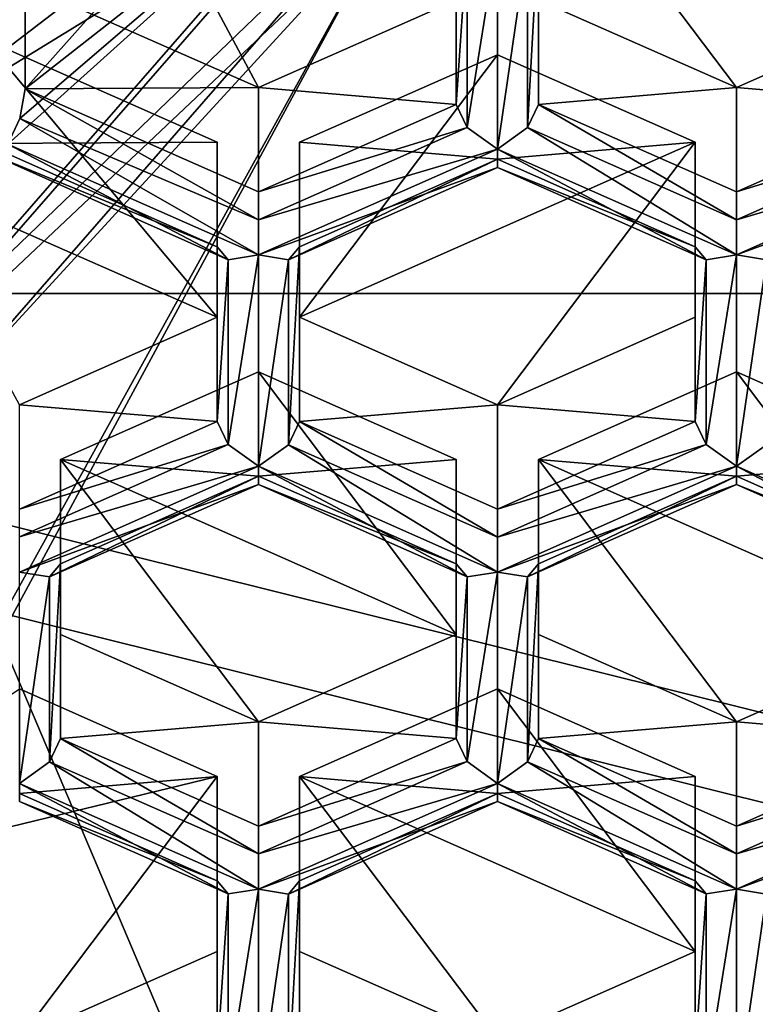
# Model space of a CAD drawing. Header units: millimetres. Extents: x -25 to 30, y -160 to 35.
# Tile 9 of 55: x -5.8 to -3.57, y -149.35 to -146.37. Entities that reach past the tile are written whole.
import ezdxf

# ---------------------------------------------------------------- set-up
doc = ezdxf.new("R2010")
doc.units = ezdxf.units.MM
doc.header["$LTSCALE"] = 81.481481
for name, color, linetype in [('1064', 7, 'CONTINUOUS'), ('1065', 7, 'CONTINUOUS'), ('11', 7, 'CONTINUOUS'), ('182', 7, 'CONTINUOUS'), ('183', 7, 'CONTINUOUS'), ('184', 7, 'CONTINUOUS'), ('202', 7, 'CONTINUOUS'), ('203', 7, 'CONTINUOUS'), ('204', 7, 'CONTINUOUS'), ('206', 7, 'CONTINUOUS'), ('207', 7, 'CONTINUOUS'), ('208', 7, 'CONTINUOUS'), ('209', 7, 'CONTINUOUS'), ('210', 7, 'CONTINUOUS'), ('211', 7, 'CONTINUOUS'), ('212', 7, 'CONTINUOUS'), ('213', 7, 'CONTINUOUS'), ('214', 7, 'CONTINUOUS'), ('215', 7, 'CONTINUOUS'), ('216', 7, 'CONTINUOUS'), ('221', 7, 'CONTINUOUS'), ('222', 7, 'CONTINUOUS'), ('223', 7, 'CONTINUOUS'), ('224', 7, 'CONTINUOUS'), ('225', 7, 'CONTINUOUS'), ('226', 7, 'CONTINUOUS'), ('254', 7, 'CONTINUOUS'), ('258', 7, 'CONTINUOUS'), ('259', 7, 'CONTINUOUS'), ('260', 7, 'CONTINUOUS'), ('261', 7, 'CONTINUOUS'), ('263', 7, 'CONTINUOUS'), ('27', 7, 'CONTINUOUS'), ('28', 7, 'CONTINUOUS'), ('29', 7, 'CONTINUOUS'), ('50', 7, 'CONTINUOUS'), ('615', 7, 'CONTINUOUS'), ('625', 7, 'CONTINUOUS'), ('626', 7, 'CONTINUOUS'), ('627', 7, 'CONTINUOUS'), ('634', 7, 'CONTINUOUS'), ('635', 7, 'CONTINUOUS'), ('644', 7, 'CONTINUOUS'), ('645', 7, 'CONTINUOUS'), ('646', 7, 'CONTINUOUS'), ('651', 7, 'CONTINUOUS'), ('652', 7, 'CONTINUOUS'), ('653', 7, 'CONTINUOUS'), ('66', 7, 'CONTINUOUS'), ('663', 7, 'CONTINUOUS'), ('67', 7, 'CONTINUOUS'), ('671', 7, 'CONTINUOUS'), ('672', 7, 'CONTINUOUS'), ('68', 7, 'CONTINUOUS'), ('681', 7, 'CONTINUOUS'), ('682', 7, 'CONTINUOUS'), ('683', 7, 'CONTINUOUS'), ('69', 7, 'CONTINUOUS'), ('691', 7, 'CONTINUOUS'), ('699', 7, 'CONTINUOUS'), ('70', 7, 'CONTINUOUS'), ('700', 7, 'CONTINUOUS'), ('71', 7, 'CONTINUOUS'), ('783', 7, 'CONTINUOUS'), ('8', 7, 'CONTINUOUS'), ('817', 7, 'CONTINUOUS'), ('832', 7, 'CONTINUOUS'), ('833', 7, 'CONTINUOUS'), ('835', 7, 'CONTINUOUS'), ('880', 7, 'CONTINUOUS'), ('885', 7, 'CONTINUOUS'), ('886', 7, 'CONTINUOUS'), ('887', 7, 'CONTINUOUS'), ('892', 7, 'CONTINUOUS')]:
    doc.layers.add(name, color=color, linetype=linetype)

msp = doc.modelspace()

# ---------------------------------------------------------------- linework, layer by layer
at = {"layer": '1064', "linetype": 'Continuous'}
for points in [[(9.7484, -142.3453, 254.1951), (9.7484, -147.1979, 258.2669), (-9.7484, -142.3453, 254.1951), (9.7484, -142.3453, 254.1951)], [(9.7484, -147.1979, 258.2669), (-9.7484, -147.1979, 258.2669), (-9.7484, -142.3453, 254.1951), (9.7484, -147.1979, 258.2669)], [(9.7484, -147.1979, 258.2669), (6.0249, -151.1239, 261.5612), (-9.7484, -147.1979, 258.2669), (9.7484, -147.1979, 258.2669)], [(6.0249, -151.1239, 261.5612), (-6.0249, -151.1239, 261.5612), (-9.7484, -147.1979, 258.2669), (6.0249, -151.1239, 261.5612)]]:
    msp.add_3dface(points, dxfattribs=at)
at = {"layer": '1065', "linetype": 'Continuous'}
for points in [[(-2.9739, -155.0465, 258.2267), (-2.9739, -141.0111, 246.4717), (-7.7863, -143.6912, 248.7163), (-2.9739, -155.0465, 258.2267)], [(-7.7863, -152.3664, 255.9821), (-2.9739, -155.0465, 258.2267), (-7.7863, -143.6912, 248.7163), (-7.7863, -152.3664, 255.9821)]]:
    msp.add_3dface(points, dxfattribs=at)
at = {"layer": '11', "linetype": 'Continuous'}
for points in [[(0, -149.3521, 270.9966), (-7.6412, -147.4501, 269.4007), (0, -159.9586, 258.3562), (0, -149.3521, 270.9966)], [(0, -159.9586, 258.3562), (-7.6412, -147.4501, 269.4007), (-7.6398, -158.0573, 256.7608), (0, -159.9586, 258.3562)]]:
    msp.add_3dface(points, dxfattribs=at)
at = {"layer": '182', "linetype": 'Continuous'}
for points in [[(-4.35, -148.714, 250.4548), (-3.75, -148.6628, 251.0547), (-4.35, -148.3974, 250.832), (-4.35, -148.714, 250.4548)], [(-3.75, -148.9794, 250.6774), (-3.75, -148.6628, 251.0547), (-4.35, -148.714, 250.4548), (-3.75, -148.9794, 250.6774)]]:
    msp.add_3dface(points, dxfattribs=at)
at = {"layer": '183', "linetype": 'Continuous'}
for points in [[(-4.95, -148.6628, 251.0547), (-4.35, -148.714, 250.4548), (-4.35, -148.3974, 250.832), (-4.95, -148.6628, 251.0547)], [(-4.95, -148.6628, 251.0547), (-4.95, -148.9794, 250.6774), (-4.35, -148.714, 250.4548), (-4.95, -148.6628, 251.0547)]]:
    msp.add_3dface(points, dxfattribs=at)
at = {"layer": '184', "linetype": 'Continuous'}
for points in [[(-5.8, -148.714, 250.4548), (-5.2, -148.6628, 251.0547), (-5.8, -148.3974, 250.832), (-5.8, -148.714, 250.4548)], [(-5.2, -148.9794, 250.6774), (-5.2, -148.6628, 251.0547), (-5.8, -148.714, 250.4548), (-5.2, -148.9794, 250.6774)]]:
    msp.add_3dface(points, dxfattribs=at)
at = {"layer": '202', "linetype": 'Continuous'}
for points in [[(-4.225, -148.0174, 249.8703), (-4.225, -147.7008, 250.2475), (-4.225, -148.2316, 250.6929), (-4.225, -148.0174, 249.8703)], [(-4.225, -148.5481, 250.3156), (-4.225, -148.0174, 249.8703), (-4.225, -148.2316, 250.6929), (-4.225, -148.5481, 250.3156)]]:
    msp.add_3dface(points, dxfattribs=at)
at = {"layer": '203', "linetype": 'Continuous'}
for points in [[(-4.225, -148.5481, 250.3156), (-4.225, -148.2316, 250.6929), (-3.625, -148.4969, 250.9155), (-4.225, -148.5481, 250.3156)], [(-3.625, -148.8135, 250.5383), (-4.225, -148.5481, 250.3156), (-3.625, -148.4969, 250.9155), (-3.625, -148.8135, 250.5383)]]:
    msp.add_3dface(points, dxfattribs=at)
at = {"layer": '204', "linetype": 'Continuous'}
for points in [[(-3.025, -148.5481, 250.3156), (-3.625, -148.4969, 250.9155), (-3.025, -148.2316, 250.6929), (-3.025, -148.5481, 250.3156)], [(-3.625, -148.8135, 250.5383), (-3.625, -148.4969, 250.9155), (-3.025, -148.5481, 250.3156), (-3.625, -148.8135, 250.5383)]]:
    msp.add_3dface(points, dxfattribs=at)
at = {"layer": '206', "linetype": 'Continuous'}
for points in [[(-3.625, -147.752, 249.6476), (-3.025, -147.7008, 250.2475), (-3.625, -147.4355, 250.0249), (-3.625, -147.752, 249.6476)], [(-3.025, -148.0174, 249.8703), (-3.025, -147.7008, 250.2475), (-3.625, -147.752, 249.6476), (-3.025, -148.0174, 249.8703)]]:
    msp.add_3dface(points, dxfattribs=at)
at = {"layer": '207', "linetype": 'Continuous'}
for points in [[(-4.225, -147.7008, 250.2475), (-3.625, -147.752, 249.6476), (-3.625, -147.4355, 250.0249), (-4.225, -147.7008, 250.2475)], [(-4.225, -147.7008, 250.2475), (-4.225, -148.0174, 249.8703), (-3.625, -147.752, 249.6476), (-4.225, -147.7008, 250.2475)]]:
    msp.add_3dface(points, dxfattribs=at)
at = {"layer": '208', "linetype": 'Continuous'}
for points in [[(-5.675, -148.0174, 249.8703), (-5.675, -147.7008, 250.2475), (-5.675, -148.2316, 250.6929), (-5.675, -148.0174, 249.8703)], [(-5.675, -148.5481, 250.3156), (-5.675, -148.0174, 249.8703), (-5.675, -148.2316, 250.6929), (-5.675, -148.5481, 250.3156)]]:
    msp.add_3dface(points, dxfattribs=at)
at = {"layer": '209', "linetype": 'Continuous'}
for points in [[(-5.675, -148.5481, 250.3156), (-5.675, -148.2316, 250.6929), (-5.075, -148.4969, 250.9155), (-5.675, -148.5481, 250.3156)], [(-5.075, -148.8135, 250.5383), (-5.675, -148.5481, 250.3156), (-5.075, -148.4969, 250.9155), (-5.075, -148.8135, 250.5383)]]:
    msp.add_3dface(points, dxfattribs=at)
at = {"layer": '210', "linetype": 'Continuous'}
for points in [[(-4.475, -148.5481, 250.3156), (-5.075, -148.4969, 250.9155), (-4.475, -148.2316, 250.6929), (-4.475, -148.5481, 250.3156)], [(-5.075, -148.8135, 250.5383), (-5.075, -148.4969, 250.9155), (-4.475, -148.5481, 250.3156), (-5.075, -148.8135, 250.5383)]]:
    msp.add_3dface(points, dxfattribs=at)
at = {"layer": '211', "linetype": 'Continuous'}
for points in [[(-4.475, -148.0174, 249.8703), (-4.475, -148.2316, 250.6929), (-4.475, -147.7008, 250.2475), (-4.475, -148.0174, 249.8703)], [(-4.475, -148.5481, 250.3156), (-4.475, -148.2316, 250.6929), (-4.475, -148.0174, 249.8703), (-4.475, -148.5481, 250.3156)]]:
    msp.add_3dface(points, dxfattribs=at)
at = {"layer": '212', "linetype": 'Continuous'}
for points in [[(-5.075, -147.752, 249.6476), (-4.475, -147.7008, 250.2475), (-5.075, -147.4355, 250.0249), (-5.075, -147.752, 249.6476)], [(-4.475, -148.0174, 249.8703), (-4.475, -147.7008, 250.2475), (-5.075, -147.752, 249.6476), (-4.475, -148.0174, 249.8703)]]:
    msp.add_3dface(points, dxfattribs=at)
at = {"layer": '213', "linetype": 'Continuous'}
for points in [[(-5.675, -147.7008, 250.2475), (-5.075, -147.752, 249.6476), (-5.075, -147.4355, 250.0249), (-5.675, -147.7008, 250.2475)], [(-5.675, -147.7008, 250.2475), (-5.675, -148.0174, 249.8703), (-5.075, -147.752, 249.6476), (-5.675, -147.7008, 250.2475)]]:
    msp.add_3dface(points, dxfattribs=at)
at = {"layer": '214', "linetype": 'Continuous'}
for points in [[(-5.2, -147.5862, 249.5084), (-5.8, -147.535, 250.1084), (-5.2, -147.2696, 249.8857), (-5.2, -147.5862, 249.5084)], [(-5.8, -147.8516, 249.7311), (-5.8, -147.535, 250.1084), (-5.2, -147.5862, 249.5084), (-5.8, -147.8516, 249.7311)]]:
    msp.add_3dface(points, dxfattribs=at)
at = {"layer": '215', "linetype": 'Continuous'}
for points in [[(-5.2, -147.0555, 249.0631), (-5.2, -147.2696, 249.8857), (-5.2, -146.7389, 249.4404), (-5.2, -147.0555, 249.0631)], [(-5.2, -147.5862, 249.5084), (-5.2, -147.2696, 249.8857), (-5.2, -147.0555, 249.0631), (-5.2, -147.5862, 249.5084)]]:
    msp.add_3dface(points, dxfattribs=at)
at = {"layer": '216', "linetype": 'Continuous'}
for points in [[(-5.9072, -146.4261, 249.1779), (-5.9072, -146.7427, 248.8006), (-5.2, -146.7389, 249.4404), (-5.9072, -146.4261, 249.1779)], [(-5.9072, -146.7427, 248.8006), (-5.2, -147.0555, 249.0631), (-5.2, -146.7389, 249.4404), (-5.9072, -146.7427, 248.8006)]]:
    msp.add_3dface(points, dxfattribs=at)
at = {"layer": '221', "linetype": 'Continuous'}
for points in [[(-3.75, -147.5862, 249.5084), (-4.35, -147.535, 250.1084), (-3.75, -147.2696, 249.8857), (-3.75, -147.5862, 249.5084)], [(-4.35, -147.8516, 249.7311), (-4.35, -147.535, 250.1084), (-3.75, -147.5862, 249.5084), (-4.35, -147.8516, 249.7311)]]:
    msp.add_3dface(points, dxfattribs=at)
at = {"layer": '222', "linetype": 'Continuous'}
for points in [[(-3.75, -147.0555, 249.0631), (-3.75, -147.2696, 249.8857), (-3.75, -146.7389, 249.4404), (-3.75, -147.0555, 249.0631)], [(-3.75, -147.5862, 249.5084), (-3.75, -147.2696, 249.8857), (-3.75, -147.0555, 249.0631), (-3.75, -147.5862, 249.5084)]]:
    msp.add_3dface(points, dxfattribs=at)
at = {"layer": '223', "linetype": 'Continuous'}
for points in [[(-4.35, -146.7901, 248.8404), (-3.75, -146.7389, 249.4404), (-4.35, -146.4735, 249.2177), (-4.35, -146.7901, 248.8404)], [(-3.75, -147.0555, 249.0631), (-3.75, -146.7389, 249.4404), (-4.35, -146.7901, 248.8404), (-3.75, -147.0555, 249.0631)]]:
    msp.add_3dface(points, dxfattribs=at)
at = {"layer": '224', "linetype": 'Continuous'}
for points in [[(-4.35, -146.7901, 248.8404), (-4.35, -146.4735, 249.2177), (-4.95, -146.7389, 249.4404), (-4.35, -146.7901, 248.8404)], [(-4.95, -147.0555, 249.0631), (-4.35, -146.7901, 248.8404), (-4.95, -146.7389, 249.4404), (-4.95, -147.0555, 249.0631)]]:
    msp.add_3dface(points, dxfattribs=at)
at = {"layer": '225', "linetype": 'Continuous'}
for points in [[(-4.95, -147.0555, 249.0631), (-4.95, -146.7389, 249.4404), (-4.95, -147.2696, 249.8857), (-4.95, -147.0555, 249.0631)], [(-4.95, -147.5862, 249.5084), (-4.95, -147.0555, 249.0631), (-4.95, -147.2696, 249.8857), (-4.95, -147.5862, 249.5084)]]:
    msp.add_3dface(points, dxfattribs=at)
at = {"layer": '226', "linetype": 'Continuous'}
for points in [[(-4.35, -147.535, 250.1084), (-4.95, -147.5862, 249.5084), (-4.95, -147.2696, 249.8857), (-4.35, -147.535, 250.1084)], [(-4.35, -147.535, 250.1084), (-4.35, -147.8516, 249.7311), (-4.95, -147.5862, 249.5084), (-4.35, -147.535, 250.1084)]]:
    msp.add_3dface(points, dxfattribs=at)
at = {"layer": '254', "linetype": 'Continuous'}
for points in [[(-3.025, -146.6242, 248.7013), (-3.625, -146.573, 249.3012), (-3.025, -146.3077, 249.0785), (-3.025, -146.6242, 248.7013)], [(-3.625, -146.8896, 248.9239), (-3.625, -146.573, 249.3012), (-3.025, -146.6242, 248.7013), (-3.625, -146.8896, 248.9239)]]:
    msp.add_3dface(points, dxfattribs=at)
at = {"layer": '258', "linetype": 'Continuous'}
msp.add_3dface([(-4.225, -146.6242, 248.7013), (-4.225, -146.0935, 248.2559), (-4.225, -146.3077, 249.0785), (-4.225, -146.6242, 248.7013)], dxfattribs=at)
at = {"layer": '259', "linetype": 'Continuous'}
for points in [[(-3.625, -146.573, 249.3012), (-4.225, -146.6242, 248.7013), (-4.225, -146.3077, 249.0785), (-3.625, -146.573, 249.3012)], [(-3.625, -146.573, 249.3012), (-3.625, -146.8896, 248.9239), (-4.225, -146.6242, 248.7013), (-3.625, -146.573, 249.3012)]]:
    msp.add_3dface(points, dxfattribs=at)
at = {"layer": '260', "linetype": 'Continuous'}
for points in [[(-4.475, -146.6242, 248.7013), (-5.075, -146.573, 249.3012), (-4.475, -146.3077, 249.0785), (-4.475, -146.6242, 248.7013)], [(-5.075, -146.8896, 248.9239), (-5.075, -146.573, 249.3012), (-4.475, -146.6242, 248.7013), (-5.075, -146.8896, 248.9239)]]:
    msp.add_3dface(points, dxfattribs=at)
at = {"layer": '261', "linetype": 'Continuous'}
msp.add_3dface([(-4.475, -146.6242, 248.7013), (-4.475, -146.3077, 249.0785), (-4.475, -146.0935, 248.2559), (-4.475, -146.6242, 248.7013)], dxfattribs=at)
at = {"layer": '263', "linetype": 'Continuous'}
for points in [[(-5.7822, -146.5768, 248.6615), (-5.7822, -146.2603, 249.0388), (-5.075, -146.573, 249.3012), (-5.7822, -146.5768, 248.6615)], [(-5.7822, -146.5768, 248.6615), (-5.075, -146.573, 249.3012), (-5.075, -146.8896, 248.9239), (-5.7822, -146.5768, 248.6615)]]:
    msp.add_3dface(points, dxfattribs=at)
at = {"layer": '27', "linetype": 'Continuous'}
for points in [[(-4.6669, -145.9568, 247.5581), (-6.0976, -147.597, 248.9344), (-4.6691, -146.041, 247.4612), (-4.6669, -145.9568, 247.5581)], [(-6.0976, -147.597, 248.9344), (-6.6, -149.5318, 250.5579), (-4.6691, -146.041, 247.4612), (-6.0976, -147.597, 248.9344)], [(-4.6691, -146.041, 247.4612), (-6.6, -149.5318, 250.5579), (-6.6, -149.6143, 250.4596), (-4.6691, -146.041, 247.4612)]]:
    msp.add_3dface(points, dxfattribs=at)
at = {"layer": '28', "linetype": 'Continuous'}
for points in [[(-6.1929, -147.4246, 249.0785), (-4.6669, -145.9568, 247.5581), (-4.7398, -145.7587, 247.6807), (-6.1929, -147.4246, 249.0785)], [(-6.0976, -147.597, 248.9344), (-4.6669, -145.9568, 247.5581), (-6.1929, -147.4246, 249.0785), (-6.0976, -147.597, 248.9344)]]:
    msp.add_3dface(points, dxfattribs=at)
at = {"layer": '29', "linetype": 'Continuous'}
for points in [[(-6.1929, -147.4246, 249.0785), (-4.7398, -145.7587, 247.6807), (-5.8349, -146.7444, 248.6389), (-6.1929, -147.4246, 249.0785)], [(-5.8349, -146.7444, 248.6389), (-4.7398, -145.7587, 247.6807), (-5.7982, -146.6667, 248.6151), (-5.8349, -146.7444, 248.6389)], [(-5.7982, -146.6667, 248.6151), (-4.7398, -145.7587, 247.6807), (-5.7822, -146.5768, 248.6615), (-5.7982, -146.6667, 248.6151)], [(-5.7822, -146.5768, 248.6615), (-4.7398, -145.7587, 247.6807), (-5.4476, -146.2006, 248.3273), (-5.7822, -146.5768, 248.6615)]]:
    msp.add_3dface(points, dxfattribs=at)
at = {"layer": '50', "linetype": 'Continuous'}
msp.add_3dface([(-5.7822, -146.5768, 248.6615), (-5.4476, -146.2006, 248.3273), (-5.7822, -146.2603, 249.0388), (-5.7822, -146.5768, 248.6615)], dxfattribs=at)
at = {"layer": '615', "linetype": 'Continuous'}
for points in [[(-4.475, -146.6242, 248.7013), (-4.475, -146.0935, 248.2559), (-4.4414, -146.1335, 248.1781), (-4.475, -146.6242, 248.7013)], [(-4.225, -146.0935, 248.2559), (-4.225, -146.6242, 248.7013), (-4.2589, -146.6943, 248.6483), (-4.225, -146.0935, 248.2559)], [(-4.2589, -146.1335, 248.1778), (-4.225, -146.0935, 248.2559), (-4.2589, -146.6943, 248.6483), (-4.2589, -146.1335, 248.1778)], [(-4.4414, -146.1335, 248.1781), (-4.35, -146.1186, 248.1138), (-4.4414, -146.6939, 248.6484), (-4.4414, -146.1335, 248.1781)], [(-4.4414, -146.6939, 248.6484), (-4.35, -146.1186, 248.1138), (-4.35, -146.7599, 248.6519), (-4.4414, -146.6939, 248.6484)], [(-4.35, -146.1186, 248.1138), (-4.2589, -146.1335, 248.1778), (-4.35, -146.7599, 248.6519), (-4.35, -146.1186, 248.1138)], [(-4.475, -146.6242, 248.7013), (-4.4414, -146.1335, 248.1781), (-4.4414, -146.6939, 248.6484), (-4.475, -146.6242, 248.7013)], [(-4.35, -146.7599, 248.6519), (-4.2589, -146.1335, 248.1778), (-4.2589, -146.6943, 248.6483), (-4.35, -146.7599, 248.6519)]]:
    msp.add_3dface(points, dxfattribs=at)
at = {"layer": '625', "linetype": 'Continuous'}
for points in [[(-3.625, -146.8896, 248.9239), (-3.025, -146.6242, 248.7013), (-2.9914, -146.6939, 248.6484), (-3.625, -146.8896, 248.9239)], [(-3.625, -146.8896, 248.9239), (-2.9914, -146.6939, 248.6484), (-3.625, -146.9741, 248.8835), (-3.625, -146.8896, 248.9239)], [(-2.9914, -146.6939, 248.6484), (-2.9, -146.7599, 248.6519), (-3.625, -146.9741, 248.8835), (-2.9914, -146.6939, 248.6484)], [(-2.9, -146.7599, 248.6519), (-2.9, -146.8151, 248.7497), (-3.625, -147.0805, 248.9209), (-2.9, -146.7599, 248.6519)], [(-3.625, -146.9741, 248.8835), (-2.9, -146.7599, 248.6519), (-3.625, -147.0805, 248.9209), (-3.625, -146.9741, 248.8835)], [(-3.625, -147.0805, 248.9209), (-2.9, -146.8151, 248.7497), (-3.5339, -147.0955, 248.9849), (-3.625, -147.0805, 248.9209)]]:
    msp.add_3dface(points, dxfattribs=at)
at = {"layer": '626', "linetype": 'Continuous'}
for points in [[(-5.075, -146.8896, 248.9239), (-4.475, -146.6242, 248.7013), (-4.4414, -146.6939, 248.6484), (-5.075, -146.8896, 248.9239)], [(-5.075, -146.8896, 248.9239), (-4.4414, -146.6939, 248.6484), (-5.075, -146.9741, 248.8835), (-5.075, -146.8896, 248.9239)], [(-4.4414, -146.6939, 248.6484), (-4.35, -146.7599, 248.6519), (-5.075, -146.9741, 248.8835), (-4.4414, -146.6939, 248.6484)], [(-5.075, -146.9741, 248.8835), (-4.35, -146.7599, 248.6519), (-5.075, -147.0805, 248.9209), (-5.075, -146.9741, 248.8835)], [(-5.075, -147.0805, 248.9209), (-4.35, -146.7599, 248.6519), (-4.35, -146.8152, 248.7502), (-5.075, -147.0805, 248.9209)], [(-4.9839, -147.0955, 248.9849), (-5.075, -147.0805, 248.9209), (-4.35, -146.8152, 248.7502), (-4.9839, -147.0955, 248.9849)], [(-4.35, -146.7901, 248.8404), (-4.95, -147.0555, 249.0631), (-4.9839, -147.0955, 248.9849), (-4.35, -146.7901, 248.8404)], [(-4.35, -146.7901, 248.8404), (-4.9839, -147.0955, 248.9849), (-4.35, -146.8152, 248.7502), (-4.35, -146.7901, 248.8404)]]:
    msp.add_3dface(points, dxfattribs=at)
at = {"layer": '627', "linetype": 'Continuous'}
for points in [[(-5.7982, -146.6667, 248.6151), (-5.7822, -146.5768, 248.6615), (-5.075, -146.9741, 248.8835), (-5.7982, -146.6667, 248.6151)], [(-5.7822, -146.5768, 248.6615), (-5.075, -146.8896, 248.9239), (-5.075, -146.9741, 248.8835), (-5.7822, -146.5768, 248.6615)], [(-5.8349, -146.7444, 248.6389), (-5.7982, -146.6667, 248.6151), (-5.075, -147.0805, 248.9209), (-5.8349, -146.7444, 248.6389)], [(-5.7982, -146.6667, 248.6151), (-5.075, -146.9741, 248.8835), (-5.075, -147.0805, 248.9209), (-5.7982, -146.6667, 248.6151)]]:
    msp.add_3dface(points, dxfattribs=at)
at = {"layer": '634', "linetype": 'Continuous'}
for points in [[(-4.2589, -146.6943, 248.6483), (-4.225, -146.6242, 248.7013), (-3.625, -146.9741, 248.8835), (-4.2589, -146.6943, 248.6483)], [(-4.225, -146.6242, 248.7013), (-3.625, -146.8896, 248.9239), (-3.625, -146.9741, 248.8835), (-4.225, -146.6242, 248.7013)], [(-4.35, -146.7599, 248.6519), (-4.2589, -146.6943, 248.6483), (-3.625, -147.0805, 248.9209), (-4.35, -146.7599, 248.6519)], [(-4.2589, -146.6943, 248.6483), (-3.625, -146.9741, 248.8835), (-3.625, -147.0805, 248.9209), (-4.2589, -146.6943, 248.6483)]]:
    msp.add_3dface(points, dxfattribs=at)
at = {"layer": '635', "linetype": 'Continuous'}
for points in [[(-5.9072, -146.7427, 248.8006), (-5.8814, -146.7771, 248.7078), (-5.2, -147.0555, 249.0631), (-5.9072, -146.7427, 248.8006)], [(-5.8814, -146.7771, 248.7078), (-5.8349, -146.7444, 248.6389), (-5.1664, -147.0954, 248.9853), (-5.8814, -146.7771, 248.7078)], [(-5.8349, -146.7444, 248.6389), (-5.075, -147.0805, 248.9209), (-5.1664, -147.0954, 248.9853), (-5.8349, -146.7444, 248.6389)], [(-5.2, -147.0555, 249.0631), (-5.8814, -146.7771, 248.7078), (-5.1664, -147.0954, 248.9853), (-5.2, -147.0555, 249.0631)]]:
    msp.add_3dface(points, dxfattribs=at)
at = {"layer": '644', "linetype": 'Continuous'}
for points in [[(-3.75, -147.5862, 249.5084), (-3.75, -147.0555, 249.0631), (-3.7164, -147.0954, 248.9853), (-3.75, -147.5862, 249.5084)], [(-3.625, -147.0805, 248.9209), (-3.625, -147.7218, 249.4591), (-3.7164, -147.6559, 249.4556), (-3.625, -147.0805, 248.9209)], [(-3.7164, -147.0954, 248.9853), (-3.625, -147.0805, 248.9209), (-3.7164, -147.6559, 249.4556), (-3.7164, -147.0954, 248.9853)], [(-3.625, -147.0805, 248.9209), (-3.5339, -147.0955, 248.9849), (-3.625, -147.7218, 249.4591), (-3.625, -147.0805, 248.9209)], [(-3.75, -147.5862, 249.5084), (-3.7164, -147.0954, 248.9853), (-3.7164, -147.6559, 249.4556), (-3.75, -147.5862, 249.5084)], [(-3.625, -147.7218, 249.4591), (-3.5339, -147.0955, 248.9849), (-3.5339, -147.6562, 249.4554), (-3.625, -147.7218, 249.4591)]]:
    msp.add_3dface(points, dxfattribs=at)
at = {"layer": '645', "linetype": 'Continuous'}
for points in [[(-4.35, -146.7599, 248.6519), (-3.625, -147.0805, 248.9209), (-3.7164, -147.0954, 248.9853), (-4.35, -146.7599, 248.6519)], [(-4.35, -146.8152, 248.7502), (-4.35, -146.7599, 248.6519), (-3.7164, -147.0954, 248.9853), (-4.35, -146.8152, 248.7502)], [(-3.75, -147.0555, 249.0631), (-4.35, -146.7901, 248.8404), (-4.35, -146.8152, 248.7502), (-3.75, -147.0555, 249.0631)], [(-3.75, -147.0555, 249.0631), (-4.35, -146.8152, 248.7502), (-3.7164, -147.0954, 248.9853), (-3.75, -147.0555, 249.0631)]]:
    msp.add_3dface(points, dxfattribs=at)
at = {"layer": '646', "linetype": 'Continuous'}
for points in [[(-5.2, -147.5862, 249.5084), (-5.2, -147.0555, 249.0631), (-5.1664, -147.0954, 248.9853), (-5.2, -147.5862, 249.5084)], [(-4.95, -147.0555, 249.0631), (-4.95, -147.5862, 249.5084), (-4.9839, -147.6562, 249.4554), (-4.95, -147.0555, 249.0631)], [(-4.9839, -147.0955, 248.9849), (-4.95, -147.0555, 249.0631), (-4.9839, -147.6562, 249.4554), (-4.9839, -147.0955, 248.9849)], [(-5.1664, -147.0954, 248.9853), (-5.075, -147.0805, 248.9209), (-5.1664, -147.6559, 249.4556), (-5.1664, -147.0954, 248.9853)], [(-5.075, -147.0805, 248.9209), (-5.075, -147.7218, 249.4591), (-5.1664, -147.6559, 249.4556), (-5.075, -147.0805, 248.9209)], [(-5.075, -147.0805, 248.9209), (-4.9839, -147.0955, 248.9849), (-5.075, -147.7218, 249.4591), (-5.075, -147.0805, 248.9209)], [(-5.2, -147.5862, 249.5084), (-5.1664, -147.0954, 248.9853), (-5.1664, -147.6559, 249.4556), (-5.2, -147.5862, 249.5084)], [(-5.075, -147.7218, 249.4591), (-4.9839, -147.0955, 248.9849), (-4.9839, -147.6562, 249.4554), (-5.075, -147.7218, 249.4591)]]:
    msp.add_3dface(points, dxfattribs=at)
at = {"layer": '651', "linetype": 'Continuous'}
for points in [[(-2.9, -148.0425, 249.7281), (-3.625, -147.7218, 249.4591), (-3.5339, -147.6562, 249.4554), (-2.9, -148.0425, 249.7281)], [(-3.625, -147.7218, 249.4591), (-2.9, -148.0425, 249.7281), (-2.9914, -148.0574, 249.7925), (-3.625, -147.7218, 249.4591)], [(-3.625, -147.7771, 249.5569), (-3.625, -147.7218, 249.4591), (-2.9914, -148.0574, 249.7925), (-3.625, -147.7771, 249.5569)], [(-3.025, -148.0174, 249.8703), (-3.625, -147.752, 249.6476), (-3.625, -147.7771, 249.5569), (-3.025, -148.0174, 249.8703)], [(-3.025, -148.0174, 249.8703), (-3.625, -147.7771, 249.5569), (-2.9914, -148.0574, 249.7925), (-3.025, -148.0174, 249.8703)]]:
    msp.add_3dface(points, dxfattribs=at)
at = {"layer": '652', "linetype": 'Continuous'}
for points in [[(-4.9839, -147.6562, 249.4554), (-4.95, -147.5862, 249.5084), (-4.35, -147.9366, 249.6907), (-4.9839, -147.6562, 249.4554)], [(-4.95, -147.5862, 249.5084), (-4.35, -147.8516, 249.7311), (-4.35, -147.9366, 249.6907), (-4.95, -147.5862, 249.5084)], [(-5.075, -147.7218, 249.4591), (-4.9839, -147.6562, 249.4554), (-4.35, -148.0425, 249.7281), (-5.075, -147.7218, 249.4591)], [(-4.35, -148.0425, 249.7281), (-4.9839, -147.6562, 249.4554), (-4.35, -147.9366, 249.6907), (-4.35, -148.0425, 249.7281)], [(-5.075, -147.7218, 249.4591), (-4.35, -148.0425, 249.7281), (-4.4414, -148.0574, 249.7925), (-5.075, -147.7218, 249.4591)], [(-5.075, -147.7771, 249.5569), (-5.075, -147.7218, 249.4591), (-4.4414, -148.0574, 249.7925), (-5.075, -147.7771, 249.5569)], [(-4.475, -148.0174, 249.8703), (-5.075, -147.752, 249.6476), (-5.075, -147.7771, 249.5569), (-4.475, -148.0174, 249.8703)], [(-4.475, -148.0174, 249.8703), (-5.075, -147.7771, 249.5569), (-4.4414, -148.0574, 249.7925), (-4.475, -148.0174, 249.8703)]]:
    msp.add_3dface(points, dxfattribs=at)
at = {"layer": '653', "linetype": 'Continuous'}
for points in [[(-5.8, -147.8516, 249.7311), (-5.2, -147.5862, 249.5084), (-5.1664, -147.6559, 249.4556), (-5.8, -147.8516, 249.7311)], [(-5.8, -147.8516, 249.7311), (-5.1664, -147.6559, 249.4556), (-5.8, -147.9361, 249.6907), (-5.8, -147.8516, 249.7311)], [(-5.1664, -147.6559, 249.4556), (-5.075, -147.7218, 249.4591), (-5.8, -147.9361, 249.6907), (-5.1664, -147.6559, 249.4556)], [(-5.075, -147.7218, 249.4591), (-5.075, -147.7771, 249.5569), (-5.8, -148.0425, 249.7281), (-5.075, -147.7218, 249.4591)], [(-5.8, -147.9361, 249.6907), (-5.075, -147.7218, 249.4591), (-5.8, -148.0425, 249.7281), (-5.8, -147.9361, 249.6907)], [(-5.075, -147.752, 249.6476), (-5.675, -148.0174, 249.8703), (-5.7089, -148.0574, 249.7921), (-5.075, -147.752, 249.6476)], [(-5.075, -147.7771, 249.5569), (-5.075, -147.752, 249.6476), (-5.7089, -148.0574, 249.7921), (-5.075, -147.7771, 249.5569)], [(-5.8, -148.0425, 249.7281), (-5.075, -147.7771, 249.5569), (-5.7089, -148.0574, 249.7921), (-5.8, -148.0425, 249.7281)]]:
    msp.add_3dface(points, dxfattribs=at)
at = {"layer": '66', "linetype": 'Continuous'}
for points in [[(-4.95, -148.9794, 250.6774), (-4.95, -148.6628, 251.0547), (-4.95, -149.1935, 251.5), (-4.95, -148.9794, 250.6774)], [(-4.95, -149.5101, 251.1228), (-4.95, -148.9794, 250.6774), (-4.95, -149.1935, 251.5), (-4.95, -149.5101, 251.1228)]]:
    msp.add_3dface(points, dxfattribs=at)
at = {"layer": '663', "linetype": 'Continuous'}
for points in [[(-4.35, -147.8516, 249.7311), (-3.75, -147.5862, 249.5084), (-3.7164, -147.6559, 249.4556), (-4.35, -147.8516, 249.7311)], [(-4.35, -147.8516, 249.7311), (-3.7164, -147.6559, 249.4556), (-4.35, -147.9366, 249.6907), (-4.35, -147.8516, 249.7311)], [(-3.7164, -147.6559, 249.4556), (-3.625, -147.7218, 249.4591), (-4.35, -147.9366, 249.6907), (-3.7164, -147.6559, 249.4556)], [(-3.625, -147.7218, 249.4591), (-3.625, -147.7771, 249.5569), (-4.35, -148.0425, 249.7281), (-3.625, -147.7218, 249.4591)], [(-3.625, -147.7218, 249.4591), (-4.35, -148.0425, 249.7281), (-4.35, -147.9366, 249.6907), (-3.625, -147.7218, 249.4591)], [(-3.625, -147.752, 249.6476), (-4.225, -148.0174, 249.8703), (-4.2589, -148.0574, 249.7921), (-3.625, -147.752, 249.6476)], [(-3.625, -147.7771, 249.5569), (-3.625, -147.752, 249.6476), (-4.2589, -148.0574, 249.7921), (-3.625, -147.7771, 249.5569)], [(-4.35, -148.0425, 249.7281), (-3.625, -147.7771, 249.5569), (-4.2589, -148.0574, 249.7921), (-4.35, -148.0425, 249.7281)]]:
    msp.add_3dface(points, dxfattribs=at)
at = {"layer": '67', "linetype": 'Continuous'}
for points in [[(-3.75, -148.9794, 250.6774), (-3.75, -149.1935, 251.5), (-3.75, -148.6628, 251.0547), (-3.75, -148.9794, 250.6774)], [(-3.75, -149.5101, 251.1228), (-3.75, -149.1935, 251.5), (-3.75, -148.9794, 250.6774), (-3.75, -149.5101, 251.1228)]]:
    msp.add_3dface(points, dxfattribs=at)
at = {"layer": '671', "linetype": 'Continuous'}
for points in [[(-4.475, -148.5481, 250.3156), (-4.475, -148.0174, 249.8703), (-4.4414, -148.0574, 249.7925), (-4.475, -148.5481, 250.3156)], [(-4.225, -148.0174, 249.8703), (-4.225, -148.5481, 250.3156), (-4.2589, -148.6182, 250.2626), (-4.225, -148.0174, 249.8703)], [(-4.2589, -148.0574, 249.7921), (-4.225, -148.0174, 249.8703), (-4.2589, -148.6182, 250.2626), (-4.2589, -148.0574, 249.7921)], [(-4.475, -148.5481, 250.3156), (-4.4414, -148.0574, 249.7925), (-4.4414, -148.6178, 250.2627), (-4.475, -148.5481, 250.3156)], [(-4.4414, -148.0574, 249.7925), (-4.35, -148.0425, 249.7281), (-4.4414, -148.6178, 250.2627), (-4.4414, -148.0574, 249.7925)], [(-4.4414, -148.6178, 250.2627), (-4.35, -148.0425, 249.7281), (-4.35, -148.6838, 250.2662), (-4.4414, -148.6178, 250.2627)], [(-4.35, -148.0425, 249.7281), (-4.2589, -148.0574, 249.7921), (-4.35, -148.6838, 250.2662), (-4.35, -148.0425, 249.7281)], [(-4.35, -148.6838, 250.2662), (-4.2589, -148.0574, 249.7921), (-4.2589, -148.6182, 250.2626), (-4.35, -148.6838, 250.2662)]]:
    msp.add_3dface(points, dxfattribs=at)
at = {"layer": '672', "linetype": 'Continuous'}
for points in [[(-5.675, -148.0174, 249.8703), (-5.675, -148.5481, 250.3156), (-5.7089, -148.6182, 250.2626), (-5.675, -148.0174, 249.8703)], [(-5.7089, -148.0574, 249.7921), (-5.675, -148.0174, 249.8703), (-5.7089, -148.6182, 250.2626), (-5.7089, -148.0574, 249.7921)], [(-5.8, -148.0425, 249.7281), (-5.7089, -148.0574, 249.7921), (-5.8, -148.6838, 250.2662), (-5.8, -148.0425, 249.7281)], [(-5.8, -148.6838, 250.2662), (-5.7089, -148.0574, 249.7921), (-5.7089, -148.6182, 250.2626), (-5.8, -148.6838, 250.2662)]]:
    msp.add_3dface(points, dxfattribs=at)
at = {"layer": '68', "linetype": 'Continuous'}
msp.add_3dface([(-3.75, -149.1935, 251.5), (-3.75, -149.5101, 251.1228), (-4.35, -149.4589, 251.7227), (-3.75, -149.1935, 251.5)], dxfattribs=at)
at = {"layer": '681', "linetype": 'Continuous'}
for points in [[(-3.625, -148.8135, 250.5383), (-3.025, -148.5481, 250.3156), (-2.9914, -148.6178, 250.2627), (-3.625, -148.8135, 250.5383)], [(-3.625, -148.8135, 250.5383), (-2.9914, -148.6178, 250.2627), (-3.625, -148.898, 250.4979), (-3.625, -148.8135, 250.5383)], [(-2.9914, -148.6178, 250.2627), (-2.9, -148.6838, 250.2662), (-3.625, -148.898, 250.4979), (-2.9914, -148.6178, 250.2627)], [(-2.9, -148.6838, 250.2662), (-2.9, -148.739, 250.364), (-3.625, -149.0044, 250.5353), (-2.9, -148.6838, 250.2662)], [(-3.625, -148.898, 250.4979), (-2.9, -148.6838, 250.2662), (-3.625, -149.0044, 250.5353), (-3.625, -148.898, 250.4979)], [(-3.625, -149.0044, 250.5353), (-2.9, -148.739, 250.364), (-3.5339, -149.0194, 250.5993), (-3.625, -149.0044, 250.5353)]]:
    msp.add_3dface(points, dxfattribs=at)
at = {"layer": '682', "linetype": 'Continuous'}
for points in [[(-5.075, -148.8135, 250.5383), (-4.475, -148.5481, 250.3156), (-4.4414, -148.6178, 250.2627), (-5.075, -148.8135, 250.5383)], [(-5.075, -148.8135, 250.5383), (-4.4414, -148.6178, 250.2627), (-5.075, -148.898, 250.4979), (-5.075, -148.8135, 250.5383)], [(-4.4414, -148.6178, 250.2627), (-4.35, -148.6838, 250.2662), (-5.075, -148.898, 250.4979), (-4.4414, -148.6178, 250.2627)], [(-5.075, -148.898, 250.4979), (-4.35, -148.6838, 250.2662), (-5.075, -149.0044, 250.5353), (-5.075, -148.898, 250.4979)], [(-5.075, -149.0044, 250.5353), (-4.35, -148.6838, 250.2662), (-4.35, -148.7391, 250.3645), (-5.075, -149.0044, 250.5353)], [(-4.35, -148.714, 250.4548), (-4.95, -148.9794, 250.6774), (-4.9839, -149.0194, 250.5993), (-4.35, -148.714, 250.4548)], [(-4.35, -148.714, 250.4548), (-4.9839, -149.0194, 250.5993), (-4.35, -148.7391, 250.3645), (-4.35, -148.714, 250.4548)], [(-4.9839, -149.0194, 250.5993), (-5.075, -149.0044, 250.5353), (-4.35, -148.7391, 250.3645), (-4.9839, -149.0194, 250.5993)]]:
    msp.add_3dface(points, dxfattribs=at)
at = {"layer": '683', "linetype": 'Continuous'}
for points in [[(-5.7089, -148.6182, 250.2626), (-5.675, -148.5481, 250.3156), (-5.075, -148.898, 250.4979), (-5.7089, -148.6182, 250.2626)], [(-5.675, -148.5481, 250.3156), (-5.075, -148.8135, 250.5383), (-5.075, -148.898, 250.4979), (-5.675, -148.5481, 250.3156)], [(-5.8, -148.6838, 250.2662), (-5.7089, -148.6182, 250.2626), (-5.075, -149.0044, 250.5353), (-5.8, -148.6838, 250.2662)], [(-5.7089, -148.6182, 250.2626), (-5.075, -148.898, 250.4979), (-5.075, -149.0044, 250.5353), (-5.7089, -148.6182, 250.2626)], [(-5.8, -148.6838, 250.2662), (-5.075, -149.0044, 250.5353), (-5.1664, -149.0193, 250.5996), (-5.8, -148.6838, 250.2662)], [(-5.8, -148.739, 250.364), (-5.8, -148.6838, 250.2662), (-5.1664, -149.0193, 250.5996), (-5.8, -148.739, 250.364)], [(-5.2, -148.9794, 250.6774), (-5.8, -148.714, 250.4548), (-5.8, -148.739, 250.364), (-5.2, -148.9794, 250.6774)], [(-5.2, -148.9794, 250.6774), (-5.8, -148.739, 250.364), (-5.1664, -149.0193, 250.5996), (-5.2, -148.9794, 250.6774)]]:
    msp.add_3dface(points, dxfattribs=at)
at = {"layer": '69', "linetype": 'Continuous'}
msp.add_3dface([(-4.95, -149.5101, 251.1228), (-4.95, -149.1935, 251.5), (-4.35, -149.4589, 251.7227), (-4.95, -149.5101, 251.1228)], dxfattribs=at)
at = {"layer": '691', "linetype": 'Continuous'}
for points in [[(-4.2589, -148.6182, 250.2626), (-4.225, -148.5481, 250.3156), (-3.625, -148.898, 250.4979), (-4.2589, -148.6182, 250.2626)], [(-4.225, -148.5481, 250.3156), (-3.625, -148.8135, 250.5383), (-3.625, -148.898, 250.4979), (-4.225, -148.5481, 250.3156)], [(-4.35, -148.6838, 250.2662), (-4.2589, -148.6182, 250.2626), (-3.625, -149.0044, 250.5353), (-4.35, -148.6838, 250.2662)], [(-4.2589, -148.6182, 250.2626), (-3.625, -148.898, 250.4979), (-3.625, -149.0044, 250.5353), (-4.2589, -148.6182, 250.2626)], [(-4.35, -148.6838, 250.2662), (-3.625, -149.0044, 250.5353), (-3.7164, -149.0193, 250.5996), (-4.35, -148.6838, 250.2662)], [(-4.35, -148.7391, 250.3645), (-4.35, -148.6838, 250.2662), (-3.7164, -149.0193, 250.5996), (-4.35, -148.7391, 250.3645)], [(-3.75, -148.9794, 250.6774), (-4.35, -148.714, 250.4548), (-4.35, -148.7391, 250.3645), (-3.75, -148.9794, 250.6774)], [(-3.75, -148.9794, 250.6774), (-4.35, -148.7391, 250.3645), (-3.7164, -149.0193, 250.5996), (-3.75, -148.9794, 250.6774)]]:
    msp.add_3dface(points, dxfattribs=at)
at = {"layer": '699', "linetype": 'Continuous'}
for points in [[(-3.75, -149.5101, 251.1228), (-3.75, -148.9794, 250.6774), (-3.7164, -149.0193, 250.5996), (-3.75, -149.5101, 251.1228)], [(-3.75, -149.5101, 251.1228), (-3.7164, -149.0193, 250.5996), (-3.7164, -149.5798, 251.0699), (-3.75, -149.5101, 251.1228)], [(-3.7164, -149.0193, 250.5996), (-3.625, -149.0044, 250.5353), (-3.7164, -149.5798, 251.0699), (-3.7164, -149.0193, 250.5996)], [(-3.625, -149.0044, 250.5353), (-3.625, -149.6457, 251.0734), (-3.7164, -149.5798, 251.0699), (-3.625, -149.0044, 250.5353)], [(-3.625, -149.0044, 250.5353), (-3.5339, -149.0194, 250.5993), (-3.625, -149.6457, 251.0734), (-3.625, -149.0044, 250.5353)], [(-3.625, -149.6457, 251.0734), (-3.5339, -149.0194, 250.5993), (-3.5339, -149.5801, 251.0698), (-3.625, -149.6457, 251.0734)]]:
    msp.add_3dface(points, dxfattribs=at)
at = {"layer": '70', "linetype": 'Continuous'}
for points in [[(-5.2, -148.9794, 250.6774), (-5.2, -149.1935, 251.5), (-5.2, -148.6628, 251.0547), (-5.2, -148.9794, 250.6774)], [(-5.2, -149.5101, 251.1228), (-5.2, -149.1935, 251.5), (-5.2, -148.9794, 250.6774), (-5.2, -149.5101, 251.1228)]]:
    msp.add_3dface(points, dxfattribs=at)
at = {"layer": '700', "linetype": 'Continuous'}
for points in [[(-5.2, -149.5101, 251.1228), (-5.2, -148.9794, 250.6774), (-5.1664, -149.0193, 250.5996), (-5.2, -149.5101, 251.1228)], [(-4.95, -148.9794, 250.6774), (-4.95, -149.5101, 251.1228), (-4.9839, -149.5801, 251.0698), (-4.95, -148.9794, 250.6774)], [(-4.9839, -149.0194, 250.5993), (-4.95, -148.9794, 250.6774), (-4.9839, -149.5801, 251.0698), (-4.9839, -149.0194, 250.5993)], [(-5.2, -149.5101, 251.1228), (-5.1664, -149.0193, 250.5996), (-5.1664, -149.5798, 251.0699), (-5.2, -149.5101, 251.1228)], [(-5.1664, -149.0193, 250.5996), (-5.075, -149.0044, 250.5353), (-5.1664, -149.5798, 251.0699), (-5.1664, -149.0193, 250.5996)], [(-5.075, -149.0044, 250.5353), (-5.075, -149.6457, 251.0734), (-5.1664, -149.5798, 251.0699), (-5.075, -149.0044, 250.5353)], [(-5.075, -149.0044, 250.5353), (-4.9839, -149.0194, 250.5993), (-5.075, -149.6457, 251.0734), (-5.075, -149.0044, 250.5353)], [(-5.075, -149.6457, 251.0734), (-4.9839, -149.0194, 250.5993), (-4.9839, -149.5801, 251.0698), (-5.075, -149.6457, 251.0734)]]:
    msp.add_3dface(points, dxfattribs=at)
at = {"layer": '71', "linetype": 'Continuous'}
msp.add_3dface([(-5.2, -149.1935, 251.5), (-5.2, -149.5101, 251.1228), (-5.8, -149.4589, 251.7227), (-5.2, -149.1935, 251.5)], dxfattribs=at)
at = {"layer": '783', "linetype": 'Continuous'}
for points in [[(-4.8421, -145.9027, 247.3452), (-4.6691, -146.041, 247.4612), (-6.3288, -147.607, 248.7753), (-4.8421, -145.9027, 247.3452)], [(-4.6691, -146.041, 247.4612), (-6.6, -149.6143, 250.4596), (-6.3288, -147.607, 248.7753), (-4.6691, -146.041, 247.4612)]]:
    msp.add_3dface(points, dxfattribs=at)
at = {"layer": '8', "linetype": 'Continuous'}
for points in [[(0, -149.3521, 270.9966), (-6.5, -131.7881, 282.3306), (-7.6412, -147.4501, 269.4007), (0, -149.3521, 270.9966)], [(0, -132.5242, 283.9091), (-6.5, -131.7881, 282.3306), (0, -149.3521, 270.9966), (0, -132.5242, 283.9091)]]:
    msp.add_3dface(points, dxfattribs=at)
at = {"layer": '817', "linetype": 'Continuous'}
for points in [[(-3.6018, -144.7413, 246.5618), (-4.8421, -145.9027, 247.3452), (-6.2385, -146.7611, 248.2566), (-3.6018, -144.7413, 246.5618)], [(-5.9463, -145.9835, 248.0657), (-3.6018, -144.7413, 246.5618), (-6.2385, -146.7611, 248.2566), (-5.9463, -145.9835, 248.0657)], [(-4.8421, -145.9027, 247.3452), (-6.3288, -147.607, 248.7753), (-6.2385, -146.7611, 248.2566), (-4.8421, -145.9027, 247.3452)]]:
    msp.add_3dface(points, dxfattribs=at)
at = {"layer": '832', "linetype": 'Continuous'}
for points in [[(-5.7822, -146.2603, 249.0388), (-5.4476, -145.8749, 248.7154), (-5.075, -146.573, 249.3012), (-5.7822, -146.2603, 249.0388)], [(-5.075, -146.573, 249.3012), (-5.4476, -145.8749, 248.7154), (-4.475, -146.3077, 249.0785), (-5.075, -146.573, 249.3012)]]:
    msp.add_3dface(points, dxfattribs=at)
at = {"layer": '833', "linetype": 'Continuous'}
for points in [[(-6.1755, -146.8407, 249.5258), (-5.9072, -146.4261, 249.1779), (-5.2, -147.2696, 249.8857), (-6.1755, -146.8407, 249.5258)], [(-5.2, -147.2696, 249.8857), (-5.9072, -146.4261, 249.1779), (-5.2, -146.7389, 249.4404), (-5.2, -147.2696, 249.8857)], [(-5.8, -147.535, 250.1084), (-6.1755, -146.8407, 249.5258), (-5.2, -147.2696, 249.8857), (-5.8, -147.535, 250.1084)]]:
    msp.add_3dface(points, dxfattribs=at)
at = {"layer": '835', "linetype": 'Continuous'}
for points in [[(-5.2, -148.6628, 251.0547), (-6.7484, -149.0394, 251.3707), (-5.8, -148.3974, 250.832), (-5.2, -148.6628, 251.0547)], [(-6.7484, -149.0394, 251.3707), (-5.2, -148.6628, 251.0547), (-5.8, -149.4589, 251.7227), (-6.7484, -149.0394, 251.3707)], [(-5.2, -148.6628, 251.0547), (-5.2, -149.1935, 251.5), (-5.8, -149.4589, 251.7227), (-5.2, -148.6628, 251.0547)]]:
    msp.add_3dface(points, dxfattribs=at)
at = {"layer": '880', "linetype": 'Continuous'}
for points in [[(-3.025, -146.3077, 249.0785), (-3.625, -146.573, 249.3012), (-4.225, -145.7769, 248.6332), (-3.025, -146.3077, 249.0785)], [(-4.225, -145.7769, 248.6332), (-3.625, -146.573, 249.3012), (-4.225, -146.3077, 249.0785), (-4.225, -145.7769, 248.6332)]]:
    msp.add_3dface(points, dxfattribs=at)
at = {"layer": '885', "linetype": 'Continuous'}
for points in [[(-4.35, -146.4735, 249.2177), (-3.75, -146.7389, 249.4404), (-4.95, -147.2696, 249.8857), (-4.35, -146.4735, 249.2177)], [(-4.95, -146.7389, 249.4404), (-4.35, -146.4735, 249.2177), (-4.95, -147.2696, 249.8857), (-4.95, -146.7389, 249.4404)], [(-3.75, -146.7389, 249.4404), (-4.35, -147.535, 250.1084), (-4.95, -147.2696, 249.8857), (-3.75, -146.7389, 249.4404)], [(-3.75, -147.2696, 249.8857), (-4.35, -147.535, 250.1084), (-3.75, -146.7389, 249.4404), (-3.75, -147.2696, 249.8857)]]:
    msp.add_3dface(points, dxfattribs=at)
at = {"layer": '886', "linetype": 'Continuous'}
for points in [[(-4.475, -148.2316, 250.6929), (-5.675, -147.7008, 250.2475), (-5.075, -147.4355, 250.0249), (-4.475, -148.2316, 250.6929)], [(-4.475, -147.7008, 250.2475), (-4.475, -148.2316, 250.6929), (-5.075, -147.4355, 250.0249), (-4.475, -147.7008, 250.2475)], [(-5.675, -148.2316, 250.6929), (-5.675, -147.7008, 250.2475), (-5.075, -148.4969, 250.9155), (-5.675, -148.2316, 250.6929)], [(-5.075, -148.4969, 250.9155), (-5.675, -147.7008, 250.2475), (-4.475, -148.2316, 250.6929), (-5.075, -148.4969, 250.9155)]]:
    msp.add_3dface(points, dxfattribs=at)
at = {"layer": '887', "linetype": 'Continuous'}
for points in [[(-3.025, -148.2316, 250.6929), (-4.225, -147.7008, 250.2475), (-3.625, -147.4355, 250.0249), (-3.025, -148.2316, 250.6929)], [(-3.025, -147.7008, 250.2475), (-3.025, -148.2316, 250.6929), (-3.625, -147.4355, 250.0249), (-3.025, -147.7008, 250.2475)], [(-4.225, -148.2316, 250.6929), (-4.225, -147.7008, 250.2475), (-3.625, -148.4969, 250.9155), (-4.225, -148.2316, 250.6929)], [(-3.625, -148.4969, 250.9155), (-4.225, -147.7008, 250.2475), (-3.025, -148.2316, 250.6929), (-3.625, -148.4969, 250.9155)]]:
    msp.add_3dface(points, dxfattribs=at)
at = {"layer": '892', "linetype": 'Continuous'}
for points in [[(-3.75, -149.1935, 251.5), (-4.95, -148.6628, 251.0547), (-4.35, -148.3974, 250.832), (-3.75, -149.1935, 251.5)], [(-3.75, -148.6628, 251.0547), (-3.75, -149.1935, 251.5), (-4.35, -148.3974, 250.832), (-3.75, -148.6628, 251.0547)], [(-4.95, -149.1935, 251.5), (-4.95, -148.6628, 251.0547), (-4.35, -149.4589, 251.7227), (-4.95, -149.1935, 251.5)], [(-4.95, -148.6628, 251.0547), (-3.75, -149.1935, 251.5), (-4.35, -149.4589, 251.7227), (-4.95, -148.6628, 251.0547)]]:
    msp.add_3dface(points, dxfattribs=at)

doc.saveas('drawing.dxf')
